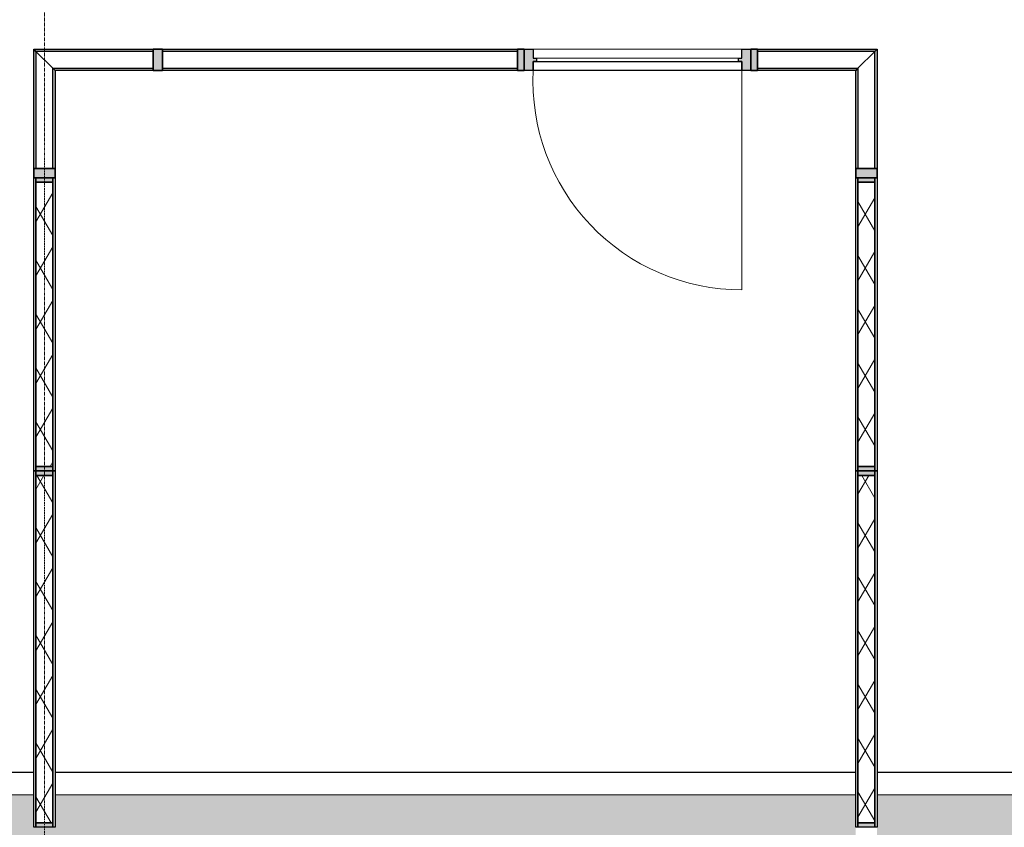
# Model space of a CAD drawing. Header units: millimetres. Extents: x 3625 to 145332, y -20577 to 83428.
# Tile 72 of 256: x 37349 to 41740, y 19573 to 23174. Entities that reach past the tile are written whole.
import ezdxf

# ---------------------------------------------------------------- set-up
doc = ezdxf.new("R2010")
doc.units = ezdxf.units.MM
doc.linetypes.add('stramien', pattern=[22.225, 12.7, -3.175, 3.175, -3.175])
for name, color, linetype, lineweight in [('A-CLNG-SUSP', 5, 'Continuous', 25), ('A-FLOR-PATT', 8, 'Continuous', 18), ('A-GENM', 6, 'Continuous', 18), ('A-GLAZ', 6, 'Continuous', 18), ('A-GLAZ-CWMG', 3, 'Continuous', 18), ('S-GRID', 1, 'Continuous', 18)]:
    doc.layers.add(name, color=color, linetype=linetype, lineweight=lineweight)

# ---------------------------------------------------------------- blocks, each defined once
blk = doc.blocks.new('3073_04 constructie_abt_export 08-11-2012_rvt-1-Plotview plafond derde Verdieping - 1 op 100')
at = {"layer": 'A-FLOR-PATT'}
h = blk.add_hatch(color=254, dxfattribs=at)
h.paths.add_polyline_path([(49044.5, 7801.2), (49044.5, 8855.2), (47992, 8855.2), (47992, 7801.2), (48793.6, 7801.2)], flags=0)
h.paths.add_polyline_path([(42749.6, 7801.2), (43542.9, 7801.2), (43542.8, 8855.2), (42488.8, 8855.2), (42489.6, 7801.2), (42739.6, 7801.2)], flags=0)
h.paths.add_polyline_path([(48249.6, 8051.2), (48239.6, 8051.2), (48239.6, 8605.2), (48793.6, 8605.2), (48793.6, 8051.2), (48783.4, 8051.2)], flags=0)
h.paths.add_polyline_path([(43293.6, 8051.2), (42739.6, 8051.2), (42739.6, 8605.2), (43293.6, 8605.2), (43293.6, 8061.2)], flags=0)
h.paths.add_polyline_path([(48239.6, 13301.2), (49047.6, 13301.2), (49047.6, 14355.2), (47992, 14355.2), (47992, 13301.2)], flags=0)
h.paths.add_polyline_path([(42489.6, 13301.2), (43540.4, 13301.2), (43540.4, 14355.2), (42487.3, 14355.2), (42487.3, 13301.2)], flags=0)
h.paths.add_polyline_path([(48793.6, 13551.2), (48239.6, 13551.2), (48239.6, 14105.2), (48793.6, 14105.2), (48793.6, 13561.2)], flags=0)
h.paths.add_polyline_path([(43283.6, 13551.2), (42739.6, 13551.2), (42739.6, 14105.2), (43293.6, 14105.2), (43293.6, 13551.2)], flags=0)
h.paths.add_polyline_path([(38435.5, 16893.2), (41132.8, 16893.2), (41132.8, 17383.2), (38321.6, 17383.2), (38321.6, 16893.2)], flags=0)
h.paths.add_polyline_path([(41232.8, 17393.2), (43716.6, 17393.2), (43716.6, 17395.2), (38321.6, 17395.2), (38321.6, 17393.2), (40837.1, 17393.2)], flags=0)
h.paths.add_polyline_path([(34539.1, 17595.2), (37366.6, 17595.2), (37366.2, 17598.2), (37356.2, 17598.2), (37356.2, 17603.2), (32126.6, 17603.2), (32126.6, 17595.2), (34457.7, 17595.2)], flags=0)
h.paths.add_polyline_path([(41566.6, 17908.2), (41566.1, 19064.9), (41563.1, 19067.4), (41544.6, 19067.8), (41544.6, 19078.2), (41416.6, 19078.2), (41416.6, 17908.2), (41437.5, 17908.2)], flags=0)
h.paths.add_polyline_path([(48783.6, 18801.2), (49044.5, 18801.2), (49044.5, 19855.2), (47988.8, 19855.2), (47988.8, 18801.2), (48778.8, 18801.2)], flags=0)
h.paths.add_polyline_path([(4516.6, 18928.2), (4516.6, 19168.2), (4416.6, 19168.2), (4416.6, 18928.2), (4513.5, 18928.2)], flags=0)
h.paths.add_polyline_path([(42739.6, 19041.2), (42916.6, 19041.2), (42916.6, 19051.2), (42739.6, 19051.2), (42739.6, 19605.2), (42916.6, 19605.2), (42916.6, 19615.2), (42729.6, 19615.2), (42729.6, 19041.2)], flags=0)
h.paths.add_polyline_path([(43303.6, 19041.2), (43303.6, 19051.2), (43116.6, 19051.2), (43116.6, 19041.2), (43293.6, 19041.2)], flags=0)
h.paths.add_polyline_path([(48239.6, 19051.2), (48239.6, 19605.2), (48793.6, 19604.2), (48793.6, 19051.2), (48249.6, 19051.2)], flags=0)
h.paths.add_polyline_path([(30283.6, 19168.2), (30292.9, 19168.2), (30292.9, 19178.2), (30072.9, 19178.2), (30072.9, 19174.2), (30183.3, 19174.2), (30183.3, 19168.2)], flags=0)
h.paths.add_polyline_path([(15516.6, 19168.2), (15516.6, 19168.2), (15516.6, 19174.2), (15626.6, 19174.2), (15626.6, 19178.2), (15406.6, 19178.2), (15406.6, 19174.2), (15516.6, 19174.2), (15516.6, 19170.6)], flags=0)
h.paths.add_polyline_path([(26516.6, 19168.2), (26516.6, 19174.2), (26626.6, 19174.2), (26626.6, 19178.2), (26406.6, 19178.2), (26406.6, 19174.2), (26516.6, 19173.2), (26516.6, 19168.2)], flags=0)
h.paths.add_polyline_path([(28350, 19168.2), (28350, 19174.2), (28459.6, 19174.2), (28459.6, 19178.2), (28239.6, 19178.2), (28239.6, 19174.2), (28349.9, 19174.2), (28349.9, 19168.2)], flags=0)
h.paths.add_polyline_path([(24790.8, 19174.2), (24792.9, 19174.2), (24792.9, 19178.2), (24790.8, 19178.2)], flags=0)
h.paths.add_polyline_path([(22959.6, 19174.2), (22959.6, 19178.2), (22957.5, 19178.2), (22957.5, 19174.2)], flags=0)
h.paths.add_polyline_path([(21126.6, 19174.2), (21126.6, 19178.2), (21124.1, 19178.2), (21124.1, 19174.2)], flags=0)
h.paths.add_polyline_path([(19290.8, 19174.2), (19292.9, 19174.2), (19292.9, 19178.2), (19290.8, 19178.2)], flags=0)
h.paths.add_polyline_path([(17457.5, 19174.2), (17459.6, 19174.2), (17459.6, 19178.2), (17457.5, 19178.2)], flags=0)
h.paths.add_polyline_path([(30292.9, 19188.2), (31916.6, 19188.2), (31916.6, 19528.2), (30283.6, 19528.2), (30283.6, 19188.2)], flags=0)
h.paths.add_polyline_path([(28776.4, 19188.2), (30083.6, 19188.2), (30083.6, 19528.2), (28449.6, 19528.2), (28449.6, 19188.2), (28459.6, 19188.2)], flags=0)
h.paths.add_polyline_path([(27722.3, 19188.2), (28249.6, 19188.2), (28249.6, 19528.2), (28263.3, 19528.2), (28263.3, 21111.6), (27822.3, 21111.6), (27822.3, 19718.2), (13729.7, 19718.2), (13729.7, 19538.2), (13793.3, 19538.2), (13793.3, 19188.2), (15416.6, 19188.2), (15416.6, 19528.2), (15616.6, 19528.2), (15616.6, 19188.2), (17237.5, 19188.2), (17237.5, 19538.2), (17457.5, 19538.2), (17457.5, 19188.2), (19070.8, 19188.2), (19070.8, 19538.2), (19290.8, 19538.2), (19290.8, 19188.2), (20904.1, 19188.2), (20904.1, 19538.2), (21124.1, 19538.2), (21124.1, 19188.2), (22737.5, 19188.2), (22737.5, 19538.2), (22957.5, 19538.2), (22957.5, 19188.2), (24570.8, 19188.2), (24570.8, 19538.2), (24790.8, 19538.2), (24790.8, 19188.2), (26416.6, 19188.2), (26416.6, 19528.2), (26616.6, 19528.2), (26616.6, 19188.2), (27144.4, 19188.2)], flags=0)
h.paths.add_polyline_path([(24580.8, 19188.2), (24583.6, 19188.2), (24583.6, 19528.2), (24580.8, 19528.2)], flags=0)
h.paths.add_polyline_path([(22747.5, 19188.2), (22749.6, 19188.2), (22749.6, 19528.2), (22747.5, 19528.2)], flags=0)
h.paths.add_polyline_path([(20916.6, 19188.2), (20916.6, 19528.2), (20914.1, 19528.2), (20914.1, 19188.2)], flags=0)
h.paths.add_polyline_path([(19083.6, 19188.2), (19083.6, 19528.2), (19080.8, 19528.2), (19080.8, 19188.2)], flags=0)
h.paths.add_polyline_path([(17247.5, 19188.2), (17249.6, 19188.2), (17249.6, 19528.2), (17247.5, 19528.2)], flags=0)
h.paths.add_polyline_path([(13583.3, 19188.2), (13583.6, 19188.3), (13583.3, 19188.3)], flags=0)
h.paths.add_polyline_path([(13573.3, 19188.2), (13573.3, 19538.2), (13634.7, 19538.2), (13634.7, 19718.2), (10064.1, 19718.2), (10064.1, 19573.2), (9969.1, 19573.2), (9969.1, 19718.2), (5044.6, 19718.2), (5044.6, 35438.2), (9969.1, 35438.2), (9969.1, 35618.2), (9906.6, 35618.2), (9906.6, 35968.2), (8293.3, 35968.2), (8293.3, 35618.2), (8073.3, 35618.2), (8073.3, 35968.2), (6459.9, 35968.2), (6459.9, 35618.2), (6239.9, 35618.2), (6239.9, 35968.2), (4616.6, 35968.2), (4616.6, 35728.2), (4376.6, 35728.2), (4376.6, 34104.9), (4726.6, 34104.9), (4726.6, 33884.9), (4376.6, 33884.8), (4376.6, 32271.5), (4726.6, 32271.5), (4726.6, 32051.5), (4376.6, 32051.5), (4376.6, 30438.2), (4726.6, 30438.2), (4726.6, 30218.2), (4376.6, 30218.2), (4376.6, 28604.9), (4726.6, 28604.9), (4726.6, 28384.9), (4376.6, 28384.8), (4376.6, 26771.5), (4726.6, 26771.5), (4726.6, 26551.5), (4376.6, 26551.5), (4376.6, 24938.2), (4726.6, 24938.2), (4726.6, 24718.2), (4376.6, 24718.2), (4376.6, 23104.9), (4726.6, 23104.9), (4726.6, 22884.9), (4376.6, 22884.8), (4376.6, 21271.5), (4726.6, 21271.5), (4726.6, 21051.5), (4376.6, 21051.5), (4376.6, 19438.2), (4626.6, 19438.2), (4626.6, 19188.2), (6239.9, 19188.2), (6239.9, 19538.2), (6459.9, 19538.2), (6459.9, 19188.2), (8073.3, 19188.2), (8073.3, 19538.2), (8293.3, 19538.2), (8293.3, 19188.2), (9906.6, 19188.2), (9906.6, 19538.2), (10126.6, 19538.2), (10126.6, 19188.2), (11739.9, 19188.2), (11739.9, 19538.2), (11959.9, 19538.2), (11959.9, 19188.2), (12018.4, 19188.2)], flags=0)
h.paths.add_polyline_path([(9916.6, 19188.2), (9916.6, 19188.2), (9916.6, 19450.3)], flags=0)
h.paths.add_polyline_path([(43303.6, 19191.2), (46170.6, 19191.2), (46170.6, 19301.2), (46160.6, 19301.2), (46160.6, 19211.2), (43303.6, 19211.2), (43303.6, 19301.2), (43293.6, 19301.2), (43293.6, 19191.2)], flags=0)
h.paths.add_polyline_path([(4356.6, 19228.2), (4356.6, 19428.2), (4266.6, 19428.2), (4266.6, 19588.4), (4256.6, 19588.4), (4256.6, 19228.2)], flags=0)
h.paths.add_polyline_path([(43293.6, 19401.2), (43303.6, 19401.2), (43303.6, 19615.2), (43119.6, 19615.2), (43119.6, 21051.2), (43116.6, 21051.2), (43116.6, 19605.2), (43293.6, 19605.2), (43293.6, 19595.2)], flags=0)
h.paths.add_polyline_path([(41437.5, 19578.2), (41566.6, 19578.2), (41565.5, 20734.4), (41416.6, 20734.4), (41416.6, 19578.2)], flags=0)
h.paths.add_polyline_path([(4266.6, 20901.4), (4266.6, 21421.7), (4256.6, 21421.7), (4256.6, 20901.4), (4265.1, 20901.4)], flags=0)
h.paths.add_polyline_path([(46130.3, 21201.2), (46170.6, 21201.2), (46170.6, 23171.2), (46136.6, 23171.2), (46136.6, 21211.2), (43716.6, 21211.2), (43716.6, 21201.2), (46129.9, 21201.2)], flags=0)
h.paths.add_polyline_path([(30263.6, 21206.2), (30263.6, 21211.2), (28466.6, 21211.6), (28466.6, 23567.2), (30263.6, 23567.2), (30263.6, 23641.2), (28413.3, 23641.2), (28413.9, 21206.2), (28829.3, 21206.2)], flags=0)
h.paths.add_polyline_path([(31916.6, 21206.2), (31916.6, 23641.2), (31756.6, 23641.2), (31756.6, 21206.2)], flags=0)
h.paths.add_polyline_path([(4256.6, 22734.7), (4266.6, 22734.7), (4266.6, 23255), (4256.6, 23255), (4256.6, 22753.5)], flags=0)
h.paths.add_polyline_path([(46136.6, 23311.2), (46170.6, 23311.2), (46170.6, 23641.2), (43716.6, 23641.2), (43716.6, 23631.2), (46136.6, 23631.2), (46136.6, 23377.5)], flags=0)
h.paths.add_polyline_path([(31606.6, 23567.2), (31616.6, 23567.2), (31616.6, 23641.2), (31606.6, 23641.2), (31606.6, 23573.4)], flags=0)
h.paths.add_polyline_path([(30413.6, 23781.2), (30484.5, 23781.2), (30484.5, 23791.2), (28273.3, 23791.2), (28273.3, 23781.2), (30403.6, 23781.2)], flags=0)
h.paths.add_polyline_path([(31548.5, 23781.2), (31916.6, 23781.2), (31916.6, 23791.2), (31548.5, 23791.2), (31548.5, 23786.2)], flags=0)
h.paths.add_polyline_path([(37798.3, 24301.2), (38044.6, 24301.2), (38044.6, 25355.2), (36988.9, 25355.2), (36988.9, 24301.2), (37788.3, 24301.2)], flags=0)
h.paths.add_polyline_path([(32431.6, 24301.2), (32544.6, 24301.2), (32544.6, 25355.2), (31488.9, 25355.2), (31489.6, 24301.2), (32293.6, 24301.2)], flags=0)
h.paths.add_polyline_path([(25988.8, 24301.2), (27044.5, 24301.2), (27044.5, 25355.2), (26564.1, 25355.2), (26564.1, 25115.2), (26469.1, 25115.2), (26469.1, 25355.2), (25988.8, 25355.2), (25988.8, 24875.4), (26239.6, 24875.4), (26239.6, 25105.2), (26793.6, 25105.2), (26793.6, 24551.2), (26239.6, 24551.2), (26239.6, 24780.4), (25988.8, 24780.4), (25988.8, 24527.7)], flags=0)
h.paths.add_polyline_path([(21359.8, 24301.2), (21544.5, 24301.2), (21544.5, 25355.2), (20490.4, 25355.2), (20490.4, 24301.2), (21283.6, 24301.2)], flags=0)
h.paths.add_polyline_path([(15793.6, 24301.2), (16044.7, 24301.2), (16044.7, 25355.2), (14989, 25355.2), (14989.6, 24301.2), (15783.6, 24301.2)], flags=0)
h.paths.add_polyline_path([(9489.6, 24301.2), (10544.5, 24301.2), (10544.4, 25355.2), (9488.8, 25355.2), (9488.8, 24301.2)], flags=0)
h.paths.add_polyline_path([(43293.6, 24301.2), (43544.6, 24301.2), (43544.6, 25355.2), (42488.9, 25355.2), (42489.6, 24301.2), (43283.6, 24301.2)], flags=0)
h.paths.add_polyline_path([(47988.8, 24301.2), (49044.5, 24301.2), (49044.5, 25355.2), (47988.8, 25355.2), (47988.8, 25080.7)], flags=0)
h.paths.add_polyline_path([(48466.6, 24551.2), (48239.6, 24551.2), (48239.6, 25105.2), (48793.6, 25104.2), (48793.6, 24551.2), (48652, 24551.2)], flags=0)
h.paths.add_polyline_path([(43238.6, 24551.2), (42739.6, 24551.2), (42739.6, 25105.2), (43293.6, 25105.2), (43293.6, 24551.2), (43283.6, 24551.2)], flags=0)
h.paths.add_polyline_path([(37788.3, 24551.2), (37244.3, 24551.2), (37244.3, 25105.2), (37798.3, 25105.2), (37798.3, 24551.2)], flags=0)
h.paths.add_polyline_path([(32293.6, 24551.2), (31739.6, 24551.2), (31739.6, 25105.2), (32293.6, 25105.2), (32293.6, 24561.2)], flags=0)
h.paths.add_polyline_path([(20739.6, 24551.2), (20739.6, 25105.2), (21293.6, 25105.2), (21293.6, 24551.2), (20749.6, 24551.2)], flags=0)
h.paths.add_polyline_path([(15783.4, 24551.2), (15239.6, 24551.8), (15239.6, 25105.2), (15793.6, 25105.2), (15793.6, 24551.2), (15783.6, 24551.2)], flags=0)
h.paths.add_polyline_path([(10220.7, 24551.2), (9739.6, 24552), (9739.6, 25105.2), (10293.6, 25104.2), (10293.6, 24551.2), (10283.4, 24551.2)], flags=0)
h.paths.add_polyline_path([(37788.3, 24561.2), (37788.3, 25095.2), (37783.6, 25095.2), (37783.6, 24561.2)], flags=0)
h.paths.add_polyline_path([(4265.1, 24568), (4266.6, 24568), (4266.6, 25088.4), (4256.6, 25088.4), (4256.6, 24568)], flags=0)
h.paths.add_polyline_path([(32034.6, 26233.1), (38096.6, 26233.1), (38096.6, 28901.9), (31488.9, 28901.5), (31488.9, 26233.1), (31831.2, 26233.1)], flags=0)
h.paths.add_polyline_path([(32431.6, 26258.2), (31534.6, 26258.2), (31534.6, 28878.2), (38056.6, 28878.2), (38056.6, 26258.2), (33632.4, 26258.2)], flags=0)
h.paths.add_polyline_path([(4266.6, 26401.4), (4266.6, 26921.7), (4256.6, 26921.7), (4256.6, 26401.4), (4265.1, 26401.4)], flags=0)
h.paths.add_polyline_path([(43066.1, 26711.2), (43068.6, 26712.2), (43068.7, 28444.2), (43066.1, 28444.2), (43066.1, 26712.2)], flags=0)
h.paths.add_polyline_path([(37546.6, 26758.2), (37556.6, 26758.2), (37556.6, 28378.2), (32034.6, 28378.2), (32034.6, 26758.2), (37526.6, 26758.2)], flags=0)
h.paths.add_polyline_path([(32044.6, 26768.2), (32044.6, 28368.2), (37546.6, 28368.2), (37546.6, 26768.2), (32064.6, 26768.2)], flags=0)
h.paths.add_polyline_path([(4256.6, 28234.7), (4266.6, 28234.7), (4266.6, 28755), (4256.6, 28755), (4256.6, 28254.3)], flags=0)
h.paths.add_polyline_path([(4716.6, 28394.9), (4716.6, 28395.2), (4516.6, 28394.9)], flags=0)
h.paths.add_polyline_path([(48249.6, 29801.2), (49044.5, 29801.2), (49044.5, 30280.7), (48803.6, 30280.7), (48803.6, 30375.7), (49044.5, 30375.7), (49044.5, 30850), (47988.8, 30850), (47988.8, 30375.7), (48229.6, 30375.7), (48229.6, 30280.7), (47988.8, 30280.7), (47988.8, 29801.2), (48041.8, 29801.2)], flags=0)
h.paths.add_polyline_path([(15249.6, 29801.2), (16044.4, 29801.2), (16044.4, 30855.2), (14988.8, 30855.2), (14988.8, 29801.2)], flags=0)
h.paths.add_polyline_path([(9488.8, 29801.2), (10544.5, 29801.2), (10544.5, 30855.2), (9488.8, 30855.2), (9488.8, 30051.2)], flags=0)
h.paths.add_polyline_path([(26249.6, 29801.2), (27044.5, 29801.2), (27044.5, 30855.2), (25988.8, 30855.2), (25988.8, 29801.2), (26176.4, 29801.2)], flags=0)
h.paths.add_polyline_path([(23378, 29801.2), (23378, 35023.2), (22949.6, 35023.2), (22949.6, 29801.2), (23261, 29801.2)], flags=0)
h.paths.add_polyline_path([(19335.6, 29801.2), (22749.6, 29801.2), (22749.6, 30051.2), (22741.6, 30051.2), (22741.6, 30039.2), (21288.6, 30039.2), (21288.6, 30051.2), (20744.6, 30051.2), (20743.9, 30039.2), (19291.6, 30039.2), (19291.6, 30051.2), (19283.6, 30051.2), (19283.6, 29801.2), (19331.6, 29801.2)], flags=0)
h.paths.add_polyline_path([(18843.9, 29801.2), (19083.6, 29801.2), (19083.6, 30051.2), (19076.6, 30051.2), (19076.6, 30061.2), (18655.6, 30061.2), (18655.6, 29801.2)], flags=0)
h.paths.add_polyline_path([(42729.6, 29801.2), (43544.5, 29801.2), (43544.4, 33479.8), (41711.3, 33479.8), (41711.3, 35023.2), (41293.3, 35023.2), (41293.3, 33239), (43303.6, 33239), (43303.6, 30615.2), (43083.6, 30615.2), (43083.6, 32817.5), (41298.3, 32817.5), (41298.3, 30263.7), (41293.3, 30263.7), (41293.3, 30261.2), (42724.6, 30261.2), (42724.6, 30620.2), (42729.6, 30620.2), (42729.6, 30041.2), (37783.6, 30041.2), (37783.6, 30061.2), (37249.6, 30061.2), (37249.6, 30041.2), (31729.6, 30041.2), (31729.6, 30615.2), (31906.6, 30615.2), (31906.6, 32113.4), (31487.4, 32113.4), (31487.4, 29801.2), (42704.6, 29801.2)], flags=0)
h.paths.add_polyline_path([(48783.6, 30051.2), (48239.6, 30051.2), (48239.6, 30605.2), (48793.6, 30605.2), (48793.6, 30051.2)], flags=0)
h.paths.add_polyline_path([(43238.6, 30051.2), (42739.6, 30051.2), (42739.6, 30605.2), (43293.6, 30605.2), (43293.6, 30051.2), (43283.6, 30051.2)], flags=0)
h.paths.add_polyline_path([(9739.6, 30051.2), (9739.6, 30605.2), (10293.6, 30604.2), (10293.6, 30051.2), (9749.6, 30051.2)], flags=0)
h.paths.add_polyline_path([(26249.6, 30061.2), (26249.6, 30595.2), (26783.6, 30594.2), (26783.6, 30061.2), (26427.7, 30061.2)], flags=0)
h.paths.add_polyline_path([(19283.6, 30061.2), (19291.6, 30061.2), (19290.5, 30228.2), (19283.6, 30228.2), (19283.6, 30158.4)], flags=0)
h.paths.add_polyline_path([(22749.6, 30061.2), (22749.6, 30228.2), (22741.6, 30228.2), (22741.6, 30061.2)], flags=0)
h.paths.add_polyline_path([(15249.6, 30061.2), (15249.6, 30595.2), (15783.6, 30595.2), (15783.6, 30061.2)], flags=0)
h.paths.add_polyline_path([(4265.1, 30068), (4266.6, 30068), (4266.6, 30588.4), (4256.6, 30588.4), (4256.6, 30068)], flags=0)
h.paths.add_polyline_path([(4366.6, 30218.2), (4366.6, 30218.2), (4356.6, 30218.2)], flags=0)
h.paths.add_polyline_path([(39354.3, 30261.2), (39550.3, 30261.2), (39550.3, 30715.7), (39340.3, 30715.7), (39340.3, 30261.2)], flags=0)
h.paths.add_polyline_path([(41073.3, 30261.2), (41073.3, 30715.7), (40995.1, 30715.7), (40995.1, 30261.2)], flags=0)
h.paths.add_polyline_path([(33903.6, 30261.2), (33903.6, 30715.7), (33602.6, 30715.7), (33602.6, 30261.2), (33632.4, 30261.2)], flags=0)
h.paths.add_polyline_path([(41318.3, 30286.2), (41318.3, 31540.3), (42186.9, 31540.3), (42186.9, 30286.2), (41437.5, 30286.2)], flags=0)
h.paths.add_polyline_path([(42704.6, 30286.2), (42189.9, 30286.2), (42189.9, 31540.3), (43058.6, 31540.3), (43058.6, 30640.2), (42704.6, 30640.2), (42704.6, 30595.2)], flags=0)
h.paths.add_polyline_path([(18655.6, 30561.2), (19076.6, 30561.2), (19076.6, 35968.2), (17459.9, 35968.2), (17459.9, 35618.2), (17239.9, 35618.2), (17239.9, 35968.2), (15616.6, 35968.2), (15616.6, 35628.2), (15416.6, 35628.2), (15416.6, 35968.2), (13793.3, 35968.2), (13793.3, 35618.2), (13730.8, 35618.2), (13730.8, 35438.2), (18655.6, 35438.2), (18655.6, 30852.7)], flags=0)
h.paths.add_polyline_path([(37783.6, 30595.2), (37783.6, 30615.2), (37249.6, 30615.2), (37249.6, 30595.2)], flags=0)
h.paths.add_polyline_path([(32131.4, 30595.2), (32229.1, 30595.2), (32229.1, 30715.7), (32116.6, 30715.7), (32116.6, 30595.2)], flags=0)
h.paths.add_polyline_path([(41051.3, 30860.7), (41073.3, 30860.7), (41073.3, 32360.7), (41051.3, 32360.7), (41051.3, 30892.2)], flags=0)
h.paths.add_polyline_path([(42704.6, 31543.3), (42189.9, 31543.3), (42189.9, 32797.5), (43058.6, 32797.5), (43058.6, 31543.3)], flags=0)
h.paths.add_polyline_path([(42037.9, 31543.3), (41318.3, 31543.3), (41318.3, 32797.5), (42186.9, 32797.5), (42186.9, 31543.3)], flags=0)
h.paths.add_polyline_path([(4256.6, 31901.4), (4266.6, 31901.4), (4266.6, 32421.7), (4256.6, 32421.7), (4256.6, 32051.5)], flags=0)
h.paths.add_polyline_path([(31841.6, 32208.4), (31906.6, 32208.4), (31906.6, 35023.2), (31487.4, 35023.2), (31487.4, 32208.4), (31598.2, 32208.4)], flags=0)
h.paths.add_polyline_path([(39636.3, 32505.7), (39689.9, 32505.7), (39689.9, 32612), (38759.9, 32612), (38759.9, 32505.7), (39035.9, 32505.7)], flags=0)
h.paths.add_polyline_path([(41068.3, 32505.7), (41073.3, 32505.7), (41073.3, 35023.2), (41068.3, 35023.2), (41068.3, 32514.7)], flags=0)
h.paths.add_polyline_path([(34439.9, 32505.7), (34439.9, 32612), (33509.9, 32612), (33509.9, 32505.7), (34232.8, 32505.7)], flags=0)
h.paths.add_polyline_path([(34559.9, 32505.7), (35489.9, 32505.7), (35489.9, 32612), (34559.9, 32612), (34559.9, 32572)], flags=0)
h.paths.add_polyline_path([(35626.5, 32505.7), (36539.9, 32505.7), (36539.9, 32612), (35609.9, 32612), (35609.9, 32505.7)], flags=0)
h.paths.add_polyline_path([(38639.9, 32505.7), (38639.9, 32612), (37709.9, 32612), (37709.9, 32505.7), (38435.5, 32505.7)], flags=0)
h.paths.add_polyline_path([(36659.9, 32505.7), (37589.9, 32505.7), (37589.9, 32612), (36659.9, 32612), (36659.9, 32572)], flags=0)
h.paths.add_polyline_path([(36659.9, 32704.5), (37589.9, 32704.5), (37589.9, 34104.5), (36659.9, 34104.5), (36659.9, 33543.5)], flags=0)
h.paths.add_polyline_path([(39689.9, 32704.5), (39689.9, 34104.5), (38759.9, 34104.5), (38759.9, 32704.5), (39669.9, 32704.5)], flags=0)
h.paths.add_polyline_path([(38639.9, 32704.5), (38639.9, 34104.5), (37709.9, 34104.5), (37709.9, 32704.5), (38619.9, 32704.5)], flags=0)
h.paths.add_polyline_path([(34439.9, 32704.5), (34439.9, 34104.5), (33509.9, 34104.5), (33509.9, 32704.5), (34419.9, 32704.5)], flags=0)
h.paths.add_polyline_path([(36519.9, 32704.5), (36539.9, 32704.5), (36539.9, 34104.5), (35609.9, 34104.5), (35609.9, 32704.5), (36034, 32704.5)], flags=0)
h.paths.add_polyline_path([(34833.2, 32704.5), (35489.9, 32704.5), (35489.9, 34104.5), (34559.9, 34104.5), (34559.9, 32704.5), (34579.9, 32704.5)], flags=0)
h.paths.add_polyline_path([(37569.9, 32724.5), (36679.9, 32724.5), (36679.9, 34084.5), (37569.9, 34084.5), (37569.9, 33543.5)], flags=0)
h.paths.add_polyline_path([(34579.9, 32724.5), (34579.9, 34084.5), (35469.9, 34084.5), (35469.9, 32724.5), (34833.2, 32724.5)], flags=0)
h.paths.add_polyline_path([(37729.9, 32724.5), (37729.9, 34084.5), (38619.9, 34084.5), (38619.9, 32724.5), (38435.5, 32724.5)], flags=0)
h.paths.add_polyline_path([(34419.9, 32724.5), (33529.9, 32724.5), (33529.9, 34084.5), (34419.9, 34084.5), (34419.9, 33543.5)], flags=0)
h.paths.add_polyline_path([(38779.9, 32724.5), (38779.9, 34084.5), (39669.9, 34084.5), (39669.9, 32724.5), (39636.3, 32724.5)], flags=0)
h.paths.add_polyline_path([(36034, 32724.5), (35629.9, 32724.5), (35629.9, 34087.5), (36519.9, 34087.5), (36519.9, 32724.5)], flags=0)
h.paths.add_polyline_path([(42189.9, 32910), (43083.6, 32910), (43083.6, 33019), (41293.3, 33019), (41293.3, 32910), (42186.9, 32910)], flags=0)
h.paths.add_polyline_path([(4256.6, 33734.7), (4266.6, 33734.7), (4266.6, 34255), (4256.6, 34255), (4256.6, 33755.1)], flags=0)
h.paths.add_polyline_path([(4366.6, 33884.8), (4366.6, 33884.9), (4356.6, 33884.8)], flags=0)
h.paths.add_polyline_path([(11897.4, 35438.2), (13635.8, 35438.2), (13635.8, 35618.2), (13573.3, 35618.2), (13573.3, 35968.2), (11959.9, 35968.2), (11959.9, 35618.2), (11739.9, 35618.2), (11739.9, 35968.2), (10126.6, 35968.2), (10126.6, 35618.2), (10064.1, 35618.2), (10064.1, 35438.2), (11802.4, 35438.2), (11802.4, 35583.2), (11897.4, 35583.2), (11897.4, 35563.2)], flags=0)
h.paths.add_polyline_path([(4266.6, 35568), (4266.6, 35928.2), (4256.6, 35928.2), (4256.6, 35568), (4265.1, 35568)], flags=0)
h.paths.add_polyline_path([(11949.6, 35628.2), (11949.9, 35628.2), (11949.6, 35628.5)], flags=0)
h.paths.add_polyline_path([(6449.6, 35628.2), (6449.9, 35628.2), (6449.6, 35628.5)], flags=0)
h.paths.add_polyline_path([(4366.6, 35718.2), (4366.6, 35928.2), (4356.6, 35928.2), (4356.6, 35718.2), (4363.5, 35718.2)], flags=0)
h.paths.add_polyline_path([(15616.6, 35978.2), (15626.6, 35978.2), (15626.6, 35988.2), (15406.6, 35988.2), (15406.6, 35978.2), (15416.6, 35978.2)], flags=0)
h.paths.add_polyline_path([(13793.3, 35978.2), (13793.3, 35978.2), (13793.3, 35988.2)], flags=0)
h.paths.add_polyline_path([(11959.9, 35978.2), (11960, 35978.2), (11959.9, 35988.2)], flags=0)
h.paths.add_polyline_path([(4513.5, 35978.2), (4626.6, 35978.2), (4626.6, 35988.2), (4416.6, 35988.2), (4416.6, 35978.2)], flags=0)
h.paths.add_polyline_path([(8293.3, 35978.2), (8293.3, 35978.2), (8293.3, 35988.2)], flags=0)
h.paths.add_polyline_path([(10126.6, 35978.2), (10126.6, 35978.2), (10126.6, 35984.7)], flags=0)
h.paths.add_polyline_path([(6459.9, 35978.2), (6460, 35978.2), (6459.9, 35988.2)], flags=0)
h.paths.add_polyline_path([(13819.6, 36078.2), (13943.4, 36078.2), (13943.4, 36088.2), (13730.8, 36088.2), (13730.8, 36078.2), (13793.3, 36078.2)], flags=0)
h.paths.add_polyline_path([(9906.6, 36078.2), (9969.1, 36078.2), (9969.1, 36088.2), (9756.4, 36088.2), (9756.4, 36078.2)], flags=0)
h.paths.add_polyline_path([(17112.3, 36078.2), (17610.1, 36078.2), (17610.1, 36088.2), (17089.8, 36088.2), (17089.8, 36078.2)], flags=0)
h.paths.add_polyline_path([(15406.6, 36078.2), (15776.8, 36078.2), (15776.8, 36088.2), (15256.4, 36088.2), (15256.4, 36078.2), (15320.5, 36078.2)], flags=0)
h.paths.add_polyline_path([(8443.4, 36078.2), (8443.4, 36088.2), (7923.1, 36088.2), (7923.1, 36078.2), (8416, 36078.2)], flags=0)
h.paths.add_polyline_path([(4416.6, 36078.2), (4776.8, 36078.2), (4776.8, 36088.2), (4416.6, 36088.2), (4416.6, 36082.4)], flags=0)
h.paths.add_polyline_path([(12018.4, 36078.2), (12110.1, 36078.2), (12110.1, 36088.2), (11897.4, 36088.2), (11897.4, 36078.2), (11960, 36078.2)], flags=0)
h.paths.add_polyline_path([(18923.1, 36078.2), (19076.6, 36078.2), (19075.8, 36088.2), (18923.1, 36088.2), (18923.1, 36079.7)], flags=0)
h.paths.add_polyline_path([(11589.8, 36078.2), (11802.4, 36078.2), (11802.4, 36088.2), (11589.8, 36088.2), (11589.8, 36079.7)], flags=0)
h.paths.add_polyline_path([(6089.8, 36078.2), (6610.1, 36078.2), (6610.1, 36088.2), (6089.8, 36088.2), (6089.8, 36079.7)], flags=0)
h.paths.add_polyline_path([(10064.1, 36078.2), (10276.8, 36078.2), (10276.8, 36088.2), (10064.1, 36088.2), (10064.1, 36082.4)], flags=0)
h.paths.add_polyline_path([(13635.8, 36078.2), (13635.8, 36088.2), (13423.1, 36088.2), (13423.1, 36078.2), (13573.3, 36078.2)], flags=0)
blk = doc.blocks.new('22_KA_systeempanel_dicht - staal-7491714-Plotview plafond derde Verdieping - 1 op 100')
at = {"layer": 'A-GLAZ'}
h = blk.add_hatch(color=256, dxfattribs=at)
h.paths.add_polyline_path([(-794.5, -37.5), (-774.5, -37.5), (-774.5, 37.5), (-794.5, 37.5)], flags=0)
h.paths.add_polyline_path([(774.5, 37.5), (774.5, -37.5), (794.5, -37.5), (794.5, 37.5)], flags=0)
h = blk.add_hatch(dxfattribs=at)
h.set_pattern_fill('FP_162', color=256, style=0, pattern_type=2)
h.set_pattern_definition([(330, (7074.81, 10016.6), (60, 103.923), []), (30, (7074.81, 10016.6), (-60, 103.923), [])])
h.paths.add_polyline_path([(-774.5, -37.5), (774.5, -37.5), (774.5, 37.5), (-774.5, 37.5)], flags=0)
at = {"layer": 'A-GLAZ', "lineweight": 25}
for p, q in [((-794.5, 47.5), (794.5, 47.5)), ((-794.5, 37.5), (-794.5, 47.5)), ((794.5, 47.5), (794.5, 37.5)), ((794.5, 37.5), (-794.5, 37.5)), ((-794.5, 37.5), (-774.5, 37.5)), ((-794.5, -37.5), (-794.5, 37.5)), ((-774.5, -37.5), (-774.5, 37.5)), ((-774.5, 37.5), (774.5, 37.5)), ((-774.5, 37.5), (-774.5, -37.5)), ((774.5, 37.5), (774.5, -37.5)), ((774.5, 37.5), (794.5, 37.5)), ((774.5, -37.5), (774.5, 37.5)), ((794.5, 37.5), (794.5, -37.5)), ((-794.5, -47.5), (-794.5, -37.5)), ((-794.5, -37.5), (794.5, -37.5)), ((-774.5, -37.5), (-794.5, -37.5)), ((774.5, -37.5), (-774.5, -37.5)), ((794.5, -37.5), (774.5, -37.5)), ((794.5, -37.5), (794.5, -47.5)), ((794.5, -47.5), (-794.5, -47.5))]:
    blk.add_line(p, q, dxfattribs=at)
blk = doc.blocks.new('22_KA_systeempanel_interline_dubbelglas_horizontaal_hoek - paneel_boven-7487340-Plotview plafond derde Verdieping - 1 op 100')
at = {"layer": 'A-GLAZ'}
for points in [[(290.15, 47.5), (-242.65, 47.5), (-242.65, 37.5), (280.15, 37.5)], [(205.15, -37.5), (-242.65, -37.5), (-242.65, -47.5), (195.15, -47.5)]]:
    blk.add_hatch(color=256, dxfattribs=at).paths.add_polyline_path(points, flags=0)
at = {"layer": 'A-GLAZ', "lineweight": 25}
for p, q in [((-242.65, 47.5), (290.15, 47.5)), ((-242.65, 37.5), (-242.65, 47.5)), ((290.15, 47.5), (280.15, 37.5)), ((280.15, 37.5), (-242.65, 37.5)), ((-242.65, -47.5), (-242.65, -37.5)), ((-242.65, -37.5), (205.15, -37.5)), ((205.15, -37.5), (195.15, -47.5)), ((195.15, -47.5), (-242.65, -47.5))]:
    blk.add_line(p, q, dxfattribs=at)
at = {"layer": 'A-GLAZ'}
blk.add_line((280.15, 37.5), (205.15, -37.5), dxfattribs=at)
blk = doc.blocks.new('Rectangular Mullion - 22_interline_95x41-7485259-Plotview plafond derde Verdieping - 1 op 100')
at = {"layer": 'A-GLAZ-CWMG'}
blk.add_hatch(color=256, dxfattribs=at).paths.add_polyline_path([(20.5, -47.5), (-20.5, -47.5), (-20.5, 47.5), (20.5, 47.5)], flags=0)
at = {"layer": 'A-GLAZ-CWMG', "lineweight": 35}
for p, q in [((20.5, 47.5), (-20.5, 47.5)), ((-20.5, 47.5), (-20.5, -47.5)), ((20.5, -47.5), (20.5, 47.5)), ((-20.5, -47.5), (20.5, -47.5))]:
    blk.add_line(p, q, dxfattribs=at)
blk = doc.blocks.new('22_KA_systeempanel_dicht - staal-7491748-Plotview plafond derde Verdieping - 1 op 100')
at = {"layer": 'A-GLAZ'}
h = blk.add_hatch(color=256, dxfattribs=at)
h.paths.add_polyline_path([(-653.5, 37.5), (-653.5, -37.5), (-633.5, -37.5), (-633.5, 37.5)], flags=0)
h.paths.add_polyline_path([(633.5, 37.5), (633.5, -37.5), (653.5, -37.5), (653.5, 37.5)], flags=0)
h = blk.add_hatch(dxfattribs=at)
h.set_pattern_fill('FP_163', color=256, style=0, pattern_type=2)
h.set_pattern_definition([(330, (5626.81, 10016.6), (60, 103.923), []), (30, (5626.81, 10016.6), (-60, 103.923), [])])
h.paths.add_polyline_path([(-633.5, -37.5), (633.5, -37.5), (633.5, 37.5), (-633.5, 37.5)], flags=0)
at = {"layer": 'A-GLAZ', "lineweight": 25}
for p, q in [((-653.5, 47.5), (653.5, 47.5)), ((-653.5, 37.5), (-653.5, 47.5)), ((653.5, 47.5), (653.5, 37.5)), ((653.5, 37.5), (-653.5, 37.5)), ((-653.5, 37.5), (-633.5, 37.5)), ((-653.5, -37.5), (-653.5, 37.5)), ((-633.5, -37.5), (-633.5, 37.5)), ((-633.5, 37.5), (633.5, 37.5)), ((-633.5, 37.5), (-633.5, -37.5)), ((633.5, 37.5), (633.5, -37.5)), ((633.5, 37.5), (653.5, 37.5)), ((633.5, -37.5), (633.5, 37.5)), ((653.5, 37.5), (653.5, -37.5)), ((-653.5, -47.5), (-653.5, -37.5)), ((-653.5, -37.5), (653.5, -37.5)), ((-633.5, -37.5), (-653.5, -37.5)), ((633.5, -37.5), (-633.5, -37.5)), ((653.5, -37.5), (633.5, -37.5)), ((653.5, -37.5), (653.5, -47.5)), ((653.5, -47.5), (-653.5, -47.5))]:
    blk.add_line(p, q, dxfattribs=at)
blk = doc.blocks.new('22_KA_systeempanel_deur - staal-7815269-Plotview plafond derde Verdieping - 1 op 100')
at = {"layer": 'A-GLAZ'}
h = blk.add_hatch(color=256, dxfattribs=at)
h.paths.add_polyline_path([(-465, 47.5), (-505, 47.5), (-505, -47.5), (-465, -47.5), (-465, -7.5), (-450, -7.5), (-450, 7.5), (-465, 7.5)], flags=0)
h.paths.add_polyline_path([(465, 47.5), (465, 7.5), (450, 7.5), (450, -7.5), (465, -7.5), (465, -47.5), (505, -47.5), (505, 47.5)], flags=0)
for p, q in [((-465, 47.5), (-465, 1025.5)), ((-450, -7.5), (450, -7.5)), ((-465, -47.5), (465, -47.5))]:
    blk.add_line(p, q, dxfattribs=at)
at = {"layer": 'A-GLAZ', "lineweight": 25}
for p, q in [((-505, -47.5), (-505, 47.5)), ((-505, 47.5), (-465, 47.5)), ((-465, 47.5), (-465, 7.5)), ((-465, 47.5), (465, 47.5)), ((-465, 7.5), (-465, 47.5)), ((465, 7.5), (465, 47.5)), ((465, 47.5), (505, 47.5)), ((465, 47.5), (465, 7.5)), ((505, 47.5), (505, -47.5)), ((-465, 7.5), (-450, 7.5)), ((465, 7.5), (-465, 7.5)), ((-450, 7.5), (-450, -7.5)), ((450, -7.5), (450, 7.5)), ((450, 7.5), (465, 7.5)), ((-450, -7.5), (-465, -7.5)), ((-465, -7.5), (-465, -47.5)), ((465, -7.5), (450, -7.5)), ((465, -47.5), (465, -7.5)), ((-465, -47.5), (-505, -47.5)), ((505, -47.5), (465, -47.5))]:
    blk.add_line(p, q, dxfattribs=at)
at = {"layer": 'A-GLAZ'}
blk.add_arc((-463.8, 95.5), 930, 357.0438, 90.0762, dxfattribs=at)
blk = doc.blocks.new('22_KA_systeempanel_interline_dubbelglas_horizontaal_hoek - paneel_boven-7491778-Plotview plafond derde Verdieping - 1 op 100')
at = {"layer": 'A-GLAZ'}
for points in [[(280.4, 37.5), (290.4, 47.5), (-242.9, 47.5), (-242.9, 37.5)], [(195.4, -47.5), (205.4, -37.5), (-242.9, -37.5), (-242.9, -47.5)]]:
    blk.add_hatch(color=256, dxfattribs=at).paths.add_polyline_path(points, flags=0)
at = {"layer": 'A-GLAZ', "lineweight": 25}
for p, q in [((-242.9, 47.5), (290.4, 47.5)), ((-242.9, 37.5), (-242.9, 47.5)), ((290.4, 47.5), (280.4, 37.5)), ((280.4, 37.5), (-242.9, 37.5)), ((-242.9, -47.5), (-242.9, -37.5)), ((-242.9, -37.5), (205.4, -37.5)), ((205.4, -37.5), (195.4, -47.5)), ((195.4, -47.5), (-242.9, -47.5))]:
    blk.add_line(p, q, dxfattribs=at)
at = {"layer": 'A-GLAZ'}
blk.add_line((280.4, 37.5), (205.4, -37.5), dxfattribs=at)
blk = doc.blocks.new('22_KA_systeempanel_interline_dubbelglas_horizontaal - paneel_boven-7772559-Plotview plafond derde Verdieping - 1 op 100')
at = {"layer": 'A-GLAZ'}
for points in [[(-791.8, 47.5), (-791.8, 37.5), (791.8, 37.5), (791.8, 47.5), (-683.7, 47.5)], [(-791.8, -37.5), (-791.8, -47.5), (791.8, -47.5), (791.8, -37.5), (-683.7, -37.5)]]:
    blk.add_hatch(color=256, dxfattribs=at).paths.add_polyline_path(points, flags=0)
at = {"layer": 'A-GLAZ', "lineweight": 25}
for p, q in [((-791.8, 47.5), (791.8, 47.5)), ((-791.8, 37.5), (-791.8, 47.5)), ((791.8, 47.5), (791.8, 37.5)), ((791.8, 37.5), (-791.8, 37.5)), ((-791.8, -47.5), (-791.8, -37.5)), ((-791.8, -37.5), (791.8, -37.5)), ((791.8, -37.5), (791.8, -47.5)), ((791.8, -47.5), (-791.8, -47.5))]:
    blk.add_line(p, q, dxfattribs=at)
blk = doc.blocks.new('22_KA_systeempanel_interline_dubbelglas_horizontaal_hoek - paneel_boven-7487352-Plotview plafond derde Verdieping - 1 op 100')
at = {"layer": 'A-GLAZ'}
for points in [[(205.15, 37.5), (195.15, 47.5), (-242.65, 47.5), (-242.65, 37.5)], [(290.15, -47.5), (280.15, -37.5), (-242.65, -37.5), (-242.65, -47.5)]]:
    blk.add_hatch(color=256, dxfattribs=at).paths.add_polyline_path(points, flags=0)
at = {"layer": 'A-GLAZ', "lineweight": 25}
for p, q in [((-242.65, 47.5), (195.15, 47.5)), ((-242.65, 37.5), (-242.65, 47.5)), ((195.15, 47.5), (205.15, 37.5)), ((205.15, 37.5), (-242.65, 37.5)), ((-242.65, -47.5), (-242.65, -37.5)), ((-242.65, -37.5), (280.15, -37.5)), ((280.15, -37.5), (290.15, -47.5)), ((290.15, -47.5), (-242.65, -47.5))]:
    blk.add_line(p, q, dxfattribs=at)
at = {"layer": 'A-GLAZ'}
blk.add_line((205.15, 37.5), (280.15, -37.5), dxfattribs=at)
blk = doc.blocks.new('Rectangular Mullion - 22_interline_95x41-7485380-Plotview plafond derde Verdieping - 1 op 100')
at = {"layer": 'A-GLAZ-CWMG'}
blk.add_hatch(color=256, dxfattribs=at).paths.add_polyline_path([(20.5, -47.5), (-20.5, -47.5), (-20.5, 47.5), (20.5, 47.5)], flags=0)
at = {"layer": 'A-GLAZ-CWMG', "lineweight": 35}
for p, q in [((20.5, 47.5), (-20.5, 47.5)), ((-20.5, 47.5), (-20.5, -47.5)), ((20.5, -47.5), (20.5, 47.5)), ((-20.5, -47.5), (20.5, -47.5))]:
    blk.add_line(p, q, dxfattribs=at)
blk = doc.blocks.new('Rectangular Mullion - 22_interline_95x30-7485334-Plotview plafond derde Verdieping - 1 op 100')
at = {"layer": 'A-GLAZ-CWMG'}
blk.add_hatch(color=256, dxfattribs=at).paths.add_polyline_path([(15, 47.5), (15, -47.5), (-15, -47.5), (-15, 47.5)], flags=0)
at = {"layer": 'A-GLAZ-CWMG', "lineweight": 35}
for p, q in [((15, 47.5), (-15, 47.5)), ((-15, 47.5), (-15, -47.5)), ((15, -47.5), (15, 47.5)), ((-15, -47.5), (15, -47.5))]:
    blk.add_line(p, q, dxfattribs=at)
blk = doc.blocks.new('22_KA_systeempanel_dicht - staal-7491719-Plotview plafond derde Verdieping - 1 op 100')
at = {"layer": 'A-GLAZ'}
h = blk.add_hatch(color=256, dxfattribs=at)
h.paths.add_polyline_path([(-794.5, 37.5), (-794.5, -37.5), (-774.5, -37.5), (-774.5, 37.5)], flags=0)
h.paths.add_polyline_path([(774.5, 37.5), (774.5, -37.5), (794.5, -37.5), (794.5, 37.5)], flags=0)
h = blk.add_hatch(dxfattribs=at)
h.set_pattern_fill('FP_164', color=256, style=0, pattern_type=2)
h.set_pattern_definition([(330, (7074.81, 13682.25), (60, 103.92305), []), (30, (7074.81, 13682.25), (-60, 103.92305), [])])
h.paths.add_polyline_path([(-774.5, -37.5), (774.5, -37.5), (774.5, 37.5), (-774.5, 37.5)], flags=0)
at = {"layer": 'A-GLAZ', "lineweight": 25}
for p, q in [((-794.5, 47.5), (794.5, 47.5)), ((-794.5, 37.5), (-794.5, 47.5)), ((794.5, 47.5), (794.5, 37.5)), ((794.5, 37.5), (-794.5, 37.5)), ((-794.5, -37.5), (-794.5, 37.5)), ((-794.5, 37.5), (-774.5, 37.5)), ((-774.5, 37.5), (774.5, 37.5)), ((-774.5, -37.5), (-774.5, 37.5)), ((-774.5, 37.5), (-774.5, -37.5)), ((774.5, 37.5), (774.5, -37.5)), ((774.5, -37.5), (774.5, 37.5)), ((774.5, 37.5), (794.5, 37.5)), ((794.5, 37.5), (794.5, -37.5)), ((-794.5, -47.5), (-794.5, -37.5)), ((-794.5, -37.5), (794.5, -37.5)), ((-774.5, -37.5), (-794.5, -37.5)), ((774.5, -37.5), (-774.5, -37.5)), ((794.5, -37.5), (774.5, -37.5)), ((794.5, -37.5), (794.5, -47.5)), ((794.5, -47.5), (-794.5, -47.5))]:
    blk.add_line(p, q, dxfattribs=at)
blk = doc.blocks.new('22_KA_systeempanel_dicht - staal-7491763-Plotview plafond derde Verdieping - 1 op 100')
at = {"layer": 'A-GLAZ'}
h = blk.add_hatch(color=256, dxfattribs=at)
h.paths.add_polyline_path([(-653.5, -37.5), (-633.5, -37.5), (-633.5, 37.5), (-653.5, 37.5)], flags=0)
h.paths.add_polyline_path([(633.5, -37.5), (653.5, -37.5), (653.5, 37.5), (633.5, 37.5)], flags=0)
h = blk.add_hatch(dxfattribs=at)
h.set_pattern_fill('FP_165', color=256, style=0, pattern_type=2)
h.set_pattern_definition([(330, (5626.81, 13682.25), (60, 103.92305), []), (30, (5626.81, 13682.25), (-60, 103.92305), [])])
h.paths.add_polyline_path([(-633.5, -37.5), (633.5, -37.5), (633.5, 37.5), (-633.5, 37.5)], flags=0)
at = {"layer": 'A-GLAZ', "lineweight": 25}
for p, q in [((-653.5, 47.5), (653.5, 47.5)), ((-653.5, 37.5), (-653.5, 47.5)), ((653.5, 47.5), (653.5, 37.5)), ((653.5, 37.5), (-653.5, 37.5)), ((-653.5, -37.5), (-653.5, 37.5)), ((-653.5, 37.5), (-633.5, 37.5)), ((-633.5, 37.5), (633.5, 37.5)), ((-633.5, -37.5), (-633.5, 37.5)), ((-633.5, 37.5), (-633.5, -37.5)), ((633.5, 37.5), (633.5, -37.5)), ((633.5, -37.5), (633.5, 37.5)), ((633.5, 37.5), (653.5, 37.5)), ((653.5, 37.5), (653.5, -37.5)), ((-653.5, -47.5), (-653.5, -37.5)), ((-653.5, -37.5), (653.5, -37.5)), ((-633.5, -37.5), (-653.5, -37.5)), ((633.5, -37.5), (-633.5, -37.5)), ((653.5, -37.5), (633.5, -37.5)), ((653.5, -37.5), (653.5, -47.5)), ((653.5, -47.5), (-653.5, -47.5))]:
    blk.add_line(p, q, dxfattribs=at)

msp = doc.modelspace()

# ---------------------------------------------------------------- linework, layer by layer
at = {"layer": 'A-CLNG-SUSP'}
for p, q in [((37411.6, 19818.2), (32587.1, 19818.2)), ((41077.3, 19818.2), (37506.6, 19818.2)), ((55164.8, 19818.2), (41172.3, 19818.2))]:
    msp.add_line(p, q, dxfattribs=at)
at = {"layer": 'A-GENM'}
for p, q in [((32587.1, 19818.2), (37411.6, 19818.2)), ((37506.6, 19818.2), (41077.3, 19818.2)), ((41172.3, 19818.2), (55164.8, 19818.2)), ((37411.6, 19718.2), (32487.1, 19718.2)), ((41077.3, 19718.2), (37506.6, 19718.2)), ((55264.8, 19718.2), (41172.3, 19718.2))]:
    msp.add_line(p, q, dxfattribs=at)
at = {"layer": 'S-GRID', "linetype": 'stramien'}
msp.add_line((37459.1, 41627.6), (37459.1, -3246.7), dxfattribs=at)

# ---------------------------------------------------------------- block references
at = {"color": 250, "lineweight": 5}
msp.add_blockref('3073_04 constructie_abt_export 08-11-2012_rvt-1-Plotview plafond derde Verdieping - 1 op 100', (27442.5, 0), dxfattribs=at)
at = {"layer": 'A-GLAZ'}
for name, p, rotation in [('22_KA_systeempanel_interline_dubbelglas_horizontaal_hoek - paneel_boven-7487340-Plotview plafond derde Verdieping - 1 op 100', (37459.1, 22752.9), 89.99999999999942), ('22_KA_systeempanel_interline_dubbelglas_horizontaal_hoek - paneel_boven-7487352-Plotview plafond derde Verdieping - 1 op 100', (37701.8, 22995.5), 180), ('22_KA_systeempanel_interline_dubbelglas_horizontaal - paneel_boven-7772559-Plotview plafond derde Verdieping - 1 op 100', (38777.2, 22995.5), 180), ('22_KA_systeempanel_deur - staal-7815269-Plotview plafond derde Verdieping - 1 op 100', (40104, 22995.5), 180), ('22_KA_systeempanel_interline_dubbelglas_horizontaal_hoek - paneel_boven-7487352-Plotview plafond derde Verdieping - 1 op 100', (41124.8, 22752.9), 89.99999999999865), ('22_KA_systeempanel_dicht - staal-7491748-Plotview plafond derde Verdieping - 1 op 100', (37459.1, 21815.7), 89.99999999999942), ('22_KA_systeempanel_dicht - staal-7491763-Plotview plafond derde Verdieping - 1 op 100', (41124.8, 21815.7), 89.99999999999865), ('22_KA_systeempanel_dicht - staal-7491714-Plotview plafond derde Verdieping - 1 op 100', (37459.1, 20367.7), 89.99999999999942), ('22_KA_systeempanel_dicht - staal-7491719-Plotview plafond derde Verdieping - 1 op 100', (41124.8, 20367.7), 89.99999999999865)]:
    msp.add_blockref(name, p, dxfattribs=dict(at, rotation=rotation))
msp.add_blockref('22_KA_systeempanel_interline_dubbelglas_horizontaal_hoek - paneel_boven-7491778-Plotview plafond derde Verdieping - 1 op 100', (40881.9, 22995.5), dxfattribs=at)
at = {"layer": 'A-GLAZ-CWMG', "extrusion": (0, 0, -1)}
for name, p in [('Rectangular Mullion - 22_interline_95x41-7485380-Plotview plafond derde Verdieping - 1 op 100', (-37964.9, 22995.5)), ('Rectangular Mullion - 22_interline_95x30-7485334-Plotview plafond derde Verdieping - 1 op 100', (-39584, 22995.5)), ('Rectangular Mullion - 22_interline_95x30-7485334-Plotview plafond derde Verdieping - 1 op 100', (-40624, 22995.5))]:
    msp.add_blockref(name, p, dxfattribs=at)
for name, p, rotation in [('Rectangular Mullion - 22_interline_95x41-7485259-Plotview plafond derde Verdieping - 1 op 100', (-37459.1, 22489.7), 90.00000000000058), ('Rectangular Mullion - 22_interline_95x41-7485380-Plotview plafond derde Verdieping - 1 op 100', (-41124.8, 22489.7), 90.00000000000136)]:
    msp.add_blockref(name, p, dxfattribs=dict(at, rotation=rotation))

doc.saveas('drawing.dxf')
